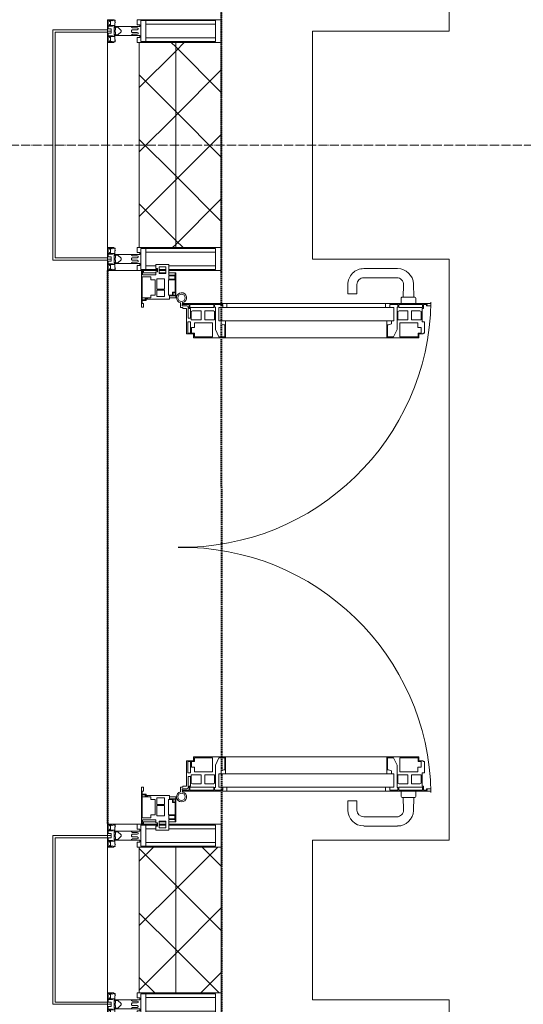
# Model space of a CAD drawing. Header units: millimetres. Extents: x 5617 to 143375, y 7718 to 186221.
# Tile 13 of 106: x 29564 to 30669, y 27815 to 29975. Entities that reach past the tile are written whole.
import ezdxf

# ---------------------------------------------------------------- set-up
doc = ezdxf.new("R2010")
doc.units = ezdxf.units.MM
for name, pattern in [('ADSK_Линия сетки', [25, 20, -2.5, 0, -2.5]), ('Штрих_3_1_5_', [4.5, 3, -1.5]), ('Штриховая_ш3 п1_5', [4.5, 3, -1.5])]:
    doc.linetypes.add(name, pattern=pattern)
doc.layers.add('_Разделитель помещений_', color=4, linetype='Штриховая_ш3 п1_5', lineweight=40, true_color=0x00ffff)
for name, color, linetype, lineweight in [('Двери', 7, 'Continuous', 18), ('Импосты витража', 7, 'Continuous', 18), ('Колонны', 7, 'Continuous', 18), ('Оси', 7, 'Continuous', 9), ('Панели витража', 7, 'Continuous', 18), ('Перекрытия', 7, 'Continuous', 18), ('Стены разрез', 7, 'Continuous', 40), ('Стены штриховка', 7, 'Continuous', 40), ('Элементы узлов', 7, 'Continuous', 18)]:
    doc.layers.add(name, color=color, linetype=linetype, lineweight=lineweight)
pattern_1 = [(45, (0, 0), (-70.71068, 70.71068), []), (135, (0, 0), (-70.71068, -70.71068), [])]

# ---------------------------------------------------------------- blocks, each defined once
blk = doc.blocks.new('135_SLK_K4_AR_rvt-1-МКСС_К4_L08_28_500_')
at = {"layer": '_Разделитель помещений_', "color": 131, "linetype": 'Штрих_3_1_5_', "true_color": 0xaaffff}
for p, q in [((88350.7, 29352.5), (88350, 32900)), ((88100, 29425), (88100, 28210)), ((88350.7, 29314.7), (88350.7, 29350.4)), ((88350.7, 29279.3), (88350.7, 29307.6)), ((88350.9, 28358), (88350.7, 29277)), ((88350.9, 28327.4), (88350.9, 28355.7)), ((88350.9, 28284.6), (88350.9, 28320.3)), ((88351.4, 26050), (88350.9, 28282.5))]:
    blk.add_line(p, q, dxfattribs=at)
at = {"layer": 'Перекрытия', "color": 253, "true_color": 0xaaaaaa}
for p, q in [((88849.8, 31225), (88849.8, 29950)), ((88849.8, 29950), (88549.8, 29950)), ((88549.8, 29950), (88549.8, 29450)), ((88549.8, 29450), (88849.8, 29450)), ((88849.8, 29450), (88849.8, 28175)), ((88849.8, 28175), (88549.8, 28175)), ((88549.8, 28175), (88549.8, 27825)), ((88549.8, 27825), (88849.8, 27825)), ((88849.8, 27825), (88849.8, 26550))]:
    blk.add_line(p, q, dxfattribs=at)
blk = doc.blocks.new('A_SLK_PAN_Type1 - Прямой тип панели-6537298-МКСС_К4_L08_28_500_')
at = {"layer": 'Колонны', "lineweight": 5}
for p, q in [((-252.5, 120), (252.5, 120)), ((-252.5, 0), (-252.5, 120)), ((-247.5, 115), (-247.5, 0)), ((247.5, 115), (-247.5, 115)), ((247.5, 0), (247.5, 115)), ((252.5, 120), (252.5, 0)), ((-247.5, 0), (-252.5, 0)), ((252.5, 0), (247.5, 0))]:
    blk.add_line(p, q, dxfattribs=at)
blk = doc.blocks.new('A_SLK_PAN_Type1 - Прямой тип панели-6537238-МКСС_К4_L08_28_500_')
at = {"layer": 'Колонны', "lineweight": 5}
for p, q in [((-185, 120), (185, 120)), ((-185, 0), (-185, 120)), ((-180, 115), (-180, 0)), ((180, 115), (-180, 115)), ((180, 0), (180, 115)), ((185, 120), (185, 0)), ((-180, 0), (-185, 0)), ((185, 0), (180, 0))]:
    blk.add_line(p, q, dxfattribs=at)
blk = doc.blocks.new('A_PAN_ALU_Door_Double - EXT_1_Double_EQ п-6_1-7491649-МКСС_К4_L08_28_500_')
at = {"layer": 'Двери', "color": 253, "lineweight": 5, "true_color": 0xaaaaaa}
for p, q in [((-535, 610.6), (-535, 710.1)), ((-535, 710.1), (-529.9, 710.1)), ((-535, 610.6), (-535, 710.1)), ((-535, 710.1), (-529.9, 710.1)), ((-532.9, 701.5), (-532.9, 693.6)), ((-531, 701.5), (-532.9, 701.5)), ((-532.9, 701.5), (-532.9, 693.6)), ((-531, 701.5), (-532.9, 701.5)), ((-532.9, 693.6), (-524.2, 693.6)), ((-532.9, 693.6), (-524.2, 693.6)), ((-532.9, 691.9), (-532.9, 639.4)), ((-525.9, 691.9), (-532.9, 691.9)), ((-532.9, 691.9), (-532.9, 639.4)), ((-525.9, 691.9), (-532.9, 691.9)), ((-531, 700.2), (-531, 701.5)), ((-531, 700.2), (-531, 701.5)), ((-529.9, 700.2), (-531, 700.2)), ((-529.9, 700.2), (-531, 700.2)), ((-529.9, 710.1), (-529.9, 700.2)), ((-529.9, 710.1), (-529.9, 700.2)), ((-525.9, 639.4), (-525.9, 691.9)), ((-525.9, 639.4), (-525.9, 691.9)), ((-524.2, 693.6), (-524.2, 690.6)), ((-524.2, 693.6), (-524.2, 690.6)), ((-494.8, 696.1), (-469.8, 696.1)), ((-494.8, 690.6), (-494.8, 696.1)), ((-494.8, 696.1), (-469.8, 696.1)), ((-494.8, 690.6), (-494.8, 696.1)), ((-469.8, 696.1), (-469.8, 693.1)), ((-469.8, 696.1), (-469.8, 693.1)), ((-469.8, 693.1), (-468.4, 693.1)), ((-469.8, 693.1), (-468.4, 693.1)), ((-468.4, 693.1), (-468.4, 683.5)), ((-468.4, 693.1), (-468.4, 683.5)), ((469.8, 693.1), (468.4, 693.1)), ((468.4, 693.1), (468.4, 683.5)), ((469.8, 693.1), (468.4, 693.1)), ((468.4, 693.1), (468.4, 683.5)), ((494.8, 696.1), (469.8, 696.1)), ((469.8, 696.1), (469.8, 693.1)), ((494.8, 696.1), (469.8, 696.1)), ((469.8, 696.1), (469.8, 693.1)), ((494.8, 690.6), (494.8, 696.1)), ((494.8, 690.6), (494.8, 696.1)), ((532.9, 693.6), (524.2, 693.6)), ((524.2, 693.6), (524.2, 690.6)), ((532.9, 693.6), (524.2, 693.6)), ((524.2, 693.6), (524.2, 690.6)), ((525.9, 639.4), (525.9, 691.9)), ((525.9, 691.9), (532.9, 691.9)), ((525.9, 639.4), (525.9, 691.9)), ((525.9, 691.9), (532.9, 691.9)), ((535, 710.1), (529.9, 710.1)), ((529.9, 710.1), (529.9, 700.2)), ((535, 710.1), (529.9, 710.1)), ((529.9, 710.1), (529.9, 700.2)), ((529.9, 700.2), (531, 700.2)), ((529.9, 700.2), (531, 700.2)), ((531, 700.2), (531, 701.5)), ((531, 701.5), (532.9, 701.5)), ((531, 700.2), (531, 701.5)), ((531, 701.5), (532.9, 701.5)), ((532.9, 701.5), (532.9, 693.6)), ((532.9, 701.5), (532.9, 693.6)), ((532.9, 691.9), (532.9, 639.4)), ((532.9, 691.9), (532.9, 639.4)), ((535, 610.6), (535, 710.1)), ((535, 610.6), (535, 710.1)), ((-524.2, 690.6), (-494.8, 690.6)), ((-524.2, 690.6), (-494.8, 690.6)), ((-517.3, 688.8), (-518.9, 686.1)), ((-517.3, 688.8), (-518.9, 686.1)), ((-518.9, 686.1), (-518.9, 667.1)), ((-518.9, 686.1), (-518.9, 667.1)), ((-499, 688.8), (-517.3, 688.8)), ((-499, 688.8), (-517.3, 688.8)), ((-499, 667.1), (-499, 688.8)), ((-499, 667.1), (-499, 688.8)), ((-482.5, 681.7), (-492.6, 681.7)), ((-482.5, 681.7), (-492.6, 681.7)), ((-492.6, 681.7), (-492.6, 642.2)), ((-492.6, 681.7), (-492.6, 642.2)), ((-482.4, 688.4), (-482.5, 681.7)), ((-482.4, 688.4), (-482.5, 681.7)), ((-470, 688.4), (-482.4, 688.4)), ((-470, 688.4), (-482.4, 688.4)), ((-470, 681.8), (-470, 688.4)), ((-470, 681.8), (-470, 688.4)), ((-461.9, 681.8), (-470, 681.8)), ((-461.9, 681.8), (-470, 681.8)), ((-468.4, 683.5), (-459.5, 683.5)), ((-468.4, 683.5), (-459.5, 683.5)), ((-461.9, 642.2), (-461.9, 681.8)), ((-461.9, 642.2), (-461.9, 681.8)), ((-459.5, 683.5), (-459.5, 613.6)), ((-459.5, 683.5), (-459.5, 613.6)), ((468.4, 683.5), (459.5, 683.5)), ((459.5, 683.5), (459.5, 613.6)), ((468.4, 683.5), (459.5, 683.5)), ((459.5, 683.5), (459.5, 613.6)), ((461.8, 642.2), (461.8, 681.8)), ((461.8, 681.8), (470, 681.8)), ((461.8, 642.2), (461.8, 681.8)), ((461.8, 681.8), (470, 681.8)), ((470, 681.8), (470, 688.4)), ((470, 688.4), (482.4, 688.4)), ((470, 681.8), (470, 688.4)), ((470, 688.4), (482.4, 688.4)), ((482.4, 688.4), (482.5, 681.7)), ((482.4, 688.4), (482.5, 681.7)), ((482.5, 681.7), (492.6, 681.7)), ((482.5, 681.7), (492.6, 681.7)), ((492.6, 681.7), (492.6, 642.2)), ((492.6, 681.7), (492.6, 642.2)), ((524.2, 690.6), (494.8, 690.6)), ((524.2, 690.6), (494.8, 690.6)), ((499, 667.1), (499, 688.8)), ((499, 688.8), (517.3, 688.8)), ((499, 667.1), (499, 688.8)), ((499, 688.8), (517.3, 688.8)), ((517.3, 688.8), (518.9, 686.1)), ((517.3, 688.8), (518.9, 686.1)), ((518.9, 686.1), (518.9, 667.1)), ((518.9, 686.1), (518.9, 667.1)), ((-518.9, 667.1), (-499, 667.1)), ((-518.9, 667.1), (-499, 667.1)), ((-518.9, 659.2), (-518.9, 640.2)), ((-499, 659.2), (-518.9, 659.2)), ((-518.9, 659.2), (-518.9, 640.2)), ((-499, 659.2), (-518.9, 659.2)), ((-499, 637.5), (-499, 659.2)), ((-499, 637.5), (-499, 659.2)), ((518.9, 667.1), (499, 667.1)), ((518.9, 667.1), (499, 667.1)), ((499, 659.2), (518.9, 659.2)), ((499, 637.5), (499, 659.2)), ((499, 659.2), (518.9, 659.2)), ((499, 637.5), (499, 659.2)), ((518.9, 659.2), (518.9, 640.2)), ((518.9, 659.2), (518.9, 640.2)), ((-535, 244.2), (-535, 628.6)), ((-532.9, 639.4), (-525.9, 639.4)), ((-532.9, 639.4), (-525.9, 639.4)), ((-532.9, 637.7), (-532.9, 619.7)), ((-526.6, 637.7), (-532.9, 637.7)), ((-532.9, 637.7), (-532.9, 619.7)), ((-526.6, 637.7), (-532.9, 637.7)), ((-526.6, 635.7), (-526.6, 637.7)), ((-526.6, 635.7), (-526.6, 637.7)), ((-477.6, 635.7), (-526.6, 635.7)), ((-477.6, 635.7), (-526.6, 635.7)), ((-525.9, 628.6), (-497.2, 628.6)), ((-525.9, 244.2), (-525.9, 628.6)), ((-518.9, 640.2), (-517.3, 637.5)), ((-518.9, 640.2), (-517.3, 637.5)), ((-517.3, 637.5), (-499, 637.5)), ((-517.3, 637.5), (-499, 637.5)), ((-497.2, 628.6), (-497.2, 244.2)), ((-492.6, 642.2), (-461.9, 642.2)), ((-492.6, 642.2), (-461.9, 642.2)), ((-461.8, 628.1), (-477.6, 635.7)), ((-461.8, 628.1), (-477.6, 635.7)), ((-461.8, 615.1), (-461.8, 628.1)), ((-461.8, 615.1), (-461.8, 628.1)), ((461.8, 628.1), (477.6, 635.7)), ((461.8, 628.1), (477.6, 635.7)), ((461.8, 615.1), (461.8, 628.1)), ((461.8, 615.1), (461.8, 628.1)), ((492.6, 642.2), (461.8, 642.2)), ((492.6, 642.2), (461.8, 642.2)), ((477.6, 635.7), (526.6, 635.7)), ((477.6, 635.7), (526.6, 635.7)), ((497.2, 628.6), (497.2, 244.2)), ((525.9, 628.6), (497.2, 628.6)), ((517.3, 637.5), (499, 637.5)), ((517.3, 637.5), (499, 637.5)), ((518.9, 640.2), (517.3, 637.5)), ((518.9, 640.2), (517.3, 637.5)), ((532.9, 639.4), (525.9, 639.4)), ((532.9, 639.4), (525.9, 639.4)), ((525.9, 244.2), (525.9, 628.6)), ((526.6, 635.7), (526.6, 637.7)), ((526.6, 637.7), (532.9, 637.7)), ((526.6, 635.7), (526.6, 637.7)), ((526.6, 637.7), (532.9, 637.7)), ((532.9, 637.7), (532.9, 619.7)), ((532.9, 637.7), (532.9, 619.7)), ((535, 244.2), (535, 628.6)), ((-525.9, 610.6), (-535, 610.6)), ((-525.9, 610.6), (-535, 610.6)), ((-532.9, 619.7), (-525.9, 619.7)), ((-532.9, 619.7), (-525.9, 619.7)), ((-525.9, 619.7), (-525.9, 610.6)), ((-525.9, 619.7), (-525.9, 610.6)), ((-497.2, 623.2), (-490.6, 623.2)), ((-497.2, 613.6), (-497.2, 623.2)), ((-497.2, 623.2), (-490.6, 623.2)), ((-497.2, 613.6), (-497.2, 623.2)), ((-459.5, 613.6), (-497.2, 613.6)), ((-459.5, 613.6), (-497.2, 613.6)), ((-490.6, 623.2), (-488.3, 617.1)), ((-490.6, 623.2), (-488.3, 617.1)), ((-488.3, 617.1), (-488.3, 615.1)), ((-488.3, 617.1), (-488.3, 615.1)), ((-488.3, 615.1), (-461.8, 615.1)), ((-488.3, 615.1), (-461.8, 615.1)), ((-459.5, 613.6), (-459.5, 259.2)), ((459.5, 613.6), (497.2, 613.6)), ((459.5, 613.6), (497.2, 613.6)), ((459.5, 613.6), (459.5, 259.2)), ((488.3, 615.1), (461.8, 615.1)), ((488.3, 615.1), (461.8, 615.1)), ((490.6, 623.2), (488.3, 617.1)), ((490.6, 623.2), (488.3, 617.1)), ((488.3, 617.1), (488.3, 615.1)), ((488.3, 617.1), (488.3, 615.1)), ((497.2, 623.2), (490.6, 623.2)), ((497.2, 623.2), (490.6, 623.2)), ((497.2, 613.6), (497.2, 623.2)), ((497.2, 613.6), (497.2, 623.2)), ((532.9, 619.7), (525.9, 619.7)), ((525.9, 619.7), (525.9, 610.6)), ((532.9, 619.7), (525.9, 619.7)), ((525.9, 619.7), (525.9, 610.6)), ((525.9, 610.6), (535, 610.6)), ((525.9, 610.6), (535, 610.6)), ((-535, 262.2), (-525.9, 262.2)), ((-535, 164.2), (-535, 262.2)), ((-525.9, 262.2), (-525.9, 253.1)), ((-497.2, 259.2), (-459.5, 259.2)), ((-497.2, 249.6), (-497.2, 259.2)), ((-459.5, 259.2), (-459.5, 189.3)), ((497.2, 259.2), (459.5, 259.2)), ((459.5, 259.2), (459.5, 189.3)), ((497.2, 249.6), (497.2, 259.2)), ((535, 262.2), (525.9, 262.2)), ((525.9, 262.2), (525.9, 253.1)), ((535, 164.2), (535, 262.2)), ((-532.9, 253.1), (-532.9, 235.1)), ((-525.9, 253.1), (-532.9, 253.1)), ((-525.9, 244.2), (-497.2, 244.2)), ((-490.6, 249.6), (-497.2, 249.6)), ((-488.3, 255.7), (-490.6, 249.6)), ((-488.3, 257.7), (-488.3, 255.7)), ((-461.8, 257.7), (-488.3, 257.7)), ((-477.6, 237), (-461.8, 244.7)), ((-461.8, 244.7), (-461.8, 257.7)), ((461.8, 244.7), (461.8, 257.7)), ((461.8, 257.7), (488.3, 257.7)), ((477.6, 237), (461.8, 244.7)), ((488.3, 257.7), (488.3, 255.7)), ((488.3, 255.7), (490.6, 249.6)), ((490.6, 249.6), (497.2, 249.6)), ((525.9, 244.2), (497.2, 244.2)), ((525.9, 253.1), (532.9, 253.1)), ((532.9, 253.1), (532.9, 235.1)), ((-532.9, 235.1), (-526.6, 235.1)), ((-532.9, 233.4), (-532.9, 180.9)), ((-525.9, 233.4), (-532.9, 233.4)), ((-526.6, 237), (-477.6, 237)), ((-526.6, 235.1), (-526.6, 237)), ((-525.9, 180.9), (-525.9, 233.4)), ((-517.3, 235.3), (-518.9, 232.6)), ((-518.9, 232.6), (-518.9, 213.6)), ((-499, 235.3), (-517.3, 235.3)), ((-499, 213.6), (-499, 235.3)), ((-492.6, 230.6), (-492.6, 191)), ((-461.9, 230.6), (-492.6, 230.6)), ((-461.9, 191), (-461.9, 230.6)), ((461.8, 191), (461.8, 230.6)), ((461.8, 230.6), (492.6, 230.6)), ((526.6, 237), (477.6, 237)), ((492.6, 230.6), (492.6, 191)), ((499, 213.6), (499, 235.3)), ((499, 235.3), (517.3, 235.3)), ((517.3, 235.3), (518.9, 232.6)), ((518.9, 232.6), (518.9, 213.6)), ((525.9, 233.4), (532.9, 233.4)), ((525.9, 180.9), (525.9, 233.4)), ((526.6, 235.1), (526.6, 237)), ((532.9, 235.1), (526.6, 235.1)), ((532.9, 233.4), (532.9, 180.9)), ((-518.9, 213.6), (-499, 213.6)), ((-518.9, 205.7), (-518.9, 186.7)), ((-499, 205.7), (-518.9, 205.7)), ((-499, 184), (-499, 205.7)), ((518.9, 213.6), (499, 213.6)), ((499, 205.7), (518.9, 205.7)), ((499, 184), (499, 205.7)), ((518.9, 205.7), (518.9, 186.7)), ((-532.9, 180.9), (-525.9, 180.9)), ((-532.9, 179.2), (-532.9, 164.2)), ((-524.2, 179.2), (-532.9, 179.2)), ((-529.9, 164.2), (-529.9, 174.5)), ((-526.8, 177.5), (-502.6, 177.5)), ((-524.2, 182.2), (-524.2, 179.2)), ((-502.6, 182.2), (-524.2, 182.2)), ((-523.7, 173.3), (-523.7, 165.6)), ((-468.4, 173.3), (-523.7, 173.3)), ((-518.9, 186.7), (-517.3, 184)), ((-517.3, 184), (-499, 184)), ((-502.6, 177.5), (-502.6, 182.2)), ((-494.8, 182.2), (-494.8, 176.7)), ((-469.8, 182.2), (-494.8, 182.2)), ((-494.8, 176.7), (-469.8, 176.7)), ((-492.6, 191), (-482.5, 191)), ((-482.5, 191), (-482.4, 184.4)), ((-482.4, 184.4), (-470, 184.4)), ((-470, 191), (-461.9, 191)), ((-470, 184.4), (-470, 191)), ((-469.8, 176.7), (-469.8, 182.2)), ((-468.4, 189.3), (-468.4, 173.3)), ((-459.5, 189.3), (-468.4, 189.3)), ((459.5, 189.3), (468.4, 189.3)), ((470, 191), (461.8, 191)), ((468.4, 189.3), (468.4, 173.3)), ((468.4, 173.3), (523.7, 173.3)), ((469.8, 182.2), (494.8, 182.2)), ((469.8, 176.7), (469.8, 182.2)), ((494.8, 176.7), (469.8, 176.7)), ((470, 184.4), (470, 191)), ((482.4, 184.4), (470, 184.4)), ((482.5, 191), (482.4, 184.4)), ((492.6, 191), (482.5, 191)), ((494.8, 182.2), (494.8, 176.7)), ((517.3, 184), (499, 184)), ((502.6, 177.5), (502.6, 182.2)), ((502.6, 182.2), (524.2, 182.2)), ((526.8, 177.5), (502.6, 177.5)), ((518.9, 186.7), (517.3, 184)), ((523.7, 173.3), (523.7, 165.6)), ((524.2, 182.2), (524.2, 179.2)), ((524.2, 179.2), (532.9, 179.2)), ((532.9, 180.9), (525.9, 180.9)), ((529.9, 164.2), (529.9, 174.5)), ((532.9, 179.2), (532.9, 164.2)), ((-526.4, 160.7), (-536.6, 160.7)), ((-532.9, 164.2), (-529.9, 164.2)), ((-526.4, 165.6), (-526.4, 160.7)), ((-523.7, 165.6), (-526.4, 165.6)), ((523.7, 165.6), (526.4, 165.6)), ((526.4, 165.6), (526.4, 160.7)), ((526.4, 160.7), (536.6, 160.7)), ((532.9, 164.2), (529.9, 164.2))]:
    blk.add_line(p, q, dxfattribs=at)
at = {"layer": 'Двери', "lineweight": 5}
for p, q in [((-548.9, 672.9), (-577.7, 671.9)), ((-548.9, 674.8), (-548.9, 647.2)), ((-534.9, 677.3), (-546.4, 677.3)), ((534.9, 677.3), (546.4, 677.3)), ((548.9, 674.8), (548.9, 647.2)), ((548.9, 672.9), (577.7, 671.9)), ((-575.8, 650), (-548.9, 649)), ((575.8, 650), (548.9, 649)), ((-611.4, 636.9), (-611.4, 562.8)), ((-591.4, 562.8), (-591.4, 635)), ((-546.4, 644.8), (-534.9, 644.8)), ((546.4, 644.8), (534.9, 644.8)), ((591.4, 562.8), (591.4, 635)), ((611.4, 636.9), (611.4, 562.8)), ((-556.4, 547.8), (-576.4, 547.8)), ((-556.4, 527.8), (-556.4, 547.8)), ((556.4, 527.8), (556.4, 547.8)), ((556.4, 547.8), (576.3, 547.8)), ((-576.4, 527.8), (-556.4, 527.8)), ((576.3, 527.8), (556.4, 527.8))]:
    blk.add_line(p, q, dxfattribs=at)
at = {"layer": 'Двери', "color": 254, "lineweight": 5, "true_color": 0xd4d4d4}
for centre, start, end in [((-547.5, 162.6), 359.2653, 89.0204), ((547.5, 162.6), 90.9796, 180.7347)]:
    blk.add_arc(centre, 547.5, start, end, dxfattribs=at)
at = {"layer": 'Двери', "lineweight": 5}
for centre, radius, start, end in [((-576.4, 636.9), 35, 92.1945, 180), ((-546.4, 674.8), 2.5, 90, 180), ((546.4, 674.8), 2.5, 360, 90), ((576.3, 636.9), 35, 360, 87.8055), ((-576.4, 635), 15, 87.8056, 180), ((576.3, 635), 15, 0, 92.1944), ((-546.4, 647.2), 2.5, 180, 270), ((546.4, 647.2), 2.5, 270, 360), ((-576.4, 562.8), 35, 180, 270), ((-576.4, 562.8), 15, 180, 270), ((576.3, 562.8), 35, 270, 360), ((576.3, 562.8), 15, 270, 360)]:
    blk.add_arc(centre, radius, start, end, dxfattribs=at)
at = {"layer": 'Двери', "color": 253, "lineweight": 5, "true_color": 0xaaaaaa}
for centre, radius, start, end in [((-547.5, 162.7), 11, 16.047, 350.0284), ((-526.8, 174.5), 3, 90, 180), ((526.8, 174.5), 3, 360, 90), ((547.5, 162.7), 11, 189.9716, 163.953), ((-547.5, 162.6), 8, 90, 270), ((-547.5, 162.6), 8, 270, 90), ((-535, 166.3), 2.03, 196.0721, 270), ((535, 166.3), 2.03, 270, 343.9279), ((547.5, 162.6), 8, 90, 270), ((547.5, 162.6), 8, 270, 90)]:
    blk.add_arc(centre, radius, start, end, dxfattribs=at)
at = {"layer": 'Панели витража', "color": 253, "lineweight": 5, "true_color": 0xaaaaaa}
for p, q in [((-597.1, 135.1), (-620.5, 135.1)), ((-620.5, 135.1), (-620.5, 106.6)), ((-551.5, 150), (-602.5, 150)), ((-602.5, 150), (-602.5, 148.5)), ((-602.5, 148.5), (-597.1, 148.5)), ((-602.5, 148.5), (-602.5, 135.1)), ((-597.1, 148.5), (-597.1, 135.1)), ((-595.5, 134.5), (-595.5, 148.2)), ((-595.5, 148.2), (-588.5, 148.2)), ((-588.5, 134.5), (-595.5, 134.5)), ((-588.5, 148.2), (-588.5, 134.5)), ((-587.1, 134.2), (-587.1, 148.4)), ((-587.1, 148.4), (-560.1, 148.4)), ((-553.1, 134.2), (-587.1, 134.2)), ((-560.1, 148.4), (-560.1, 142.8)), ((-560.1, 142.8), (-553.1, 142.8)), ((-558.8, 148.7), (-552.8, 148.7)), ((-558.8, 144.4), (-558.8, 148.7)), ((-552.8, 144.4), (-558.8, 144.4)), ((-553.1, 142.8), (-553.1, 134.2)), ((-552.8, 148.7), (-552.8, 144.4)), ((-551.5, 136.5), (-551.5, 150)), ((-547.5, 150), (-551.5, 150)), ((-544.5, 136.5), (-551.5, 136.5)), ((-547.5, 136.5), (-547.5, 150)), ((-544.5, 84.8), (-544.5, 136.5)), ((551.5, 136.5), (544.5, 136.5)), ((544.5, 136.5), (544.5, 84.8)), ((547.5, 150), (547.5, 136.5)), ((551.5, 150), (547.5, 150)), ((602.5, 150), (551.5, 150)), ((551.5, 150), (551.5, 136.5)), ((552.8, 144.4), (552.8, 148.7)), ((552.8, 148.7), (558.8, 148.7)), ((558.8, 144.4), (552.8, 144.4)), ((553.1, 134.2), (553.1, 142.8)), ((553.1, 142.8), (560.1, 142.8)), ((587.1, 134.2), (553.1, 134.2)), ((558.8, 148.7), (558.8, 144.4)), ((560.1, 142.8), (560.1, 148.4)), ((560.1, 148.4), (587.1, 148.4)), ((587.1, 148.4), (587.1, 134.2)), ((588.5, 148.2), (595.5, 148.2)), ((588.5, 134.5), (588.5, 148.2)), ((595.5, 134.5), (588.5, 134.5)), ((595.5, 148.2), (595.5, 134.5)), ((597.1, 135.1), (597.1, 148.5)), ((597.1, 148.5), (602.5, 148.5)), ((620.5, 135.1), (597.1, 135.1)), ((602.5, 148.5), (602.5, 150)), ((602.5, 135.1), (602.5, 148.5)), ((620.5, 106.6), (620.5, 135.1)), ((-615.4, 113.4), (-615.4, 128.4)), ((-615.4, 128.4), (-600.4, 128.4)), ((-600.4, 113.4), (-615.4, 113.4)), ((-611.5, 106.6), (-611.5, 110.1)), ((-611.5, 110.1), (-604.5, 110.1)), ((-604.5, 110.1), (-604.5, 106.6)), ((-602.5, 128.4), (-602.5, 113.4)), ((-600.4, 128.4), (-600.4, 113.4)), ((-589.1, 108.8), (-589.1, 125)), ((-589.1, 125), (-566.4, 125)), ((-566.4, 108.8), (-589.1, 108.8)), ((-566.4, 125), (-566.4, 108.8)), ((-564.2, 108.8), (-564.2, 125)), ((-564.2, 125), (-549.9, 125)), ((-549.9, 108.8), (-564.2, 108.8)), ((-549.9, 125), (-549.9, 108.8)), ((549.9, 125), (564.2, 125)), ((549.9, 108.8), (549.9, 125)), ((564.2, 108.8), (549.9, 108.8)), ((564.2, 125), (564.2, 108.8)), ((566.4, 125), (589.1, 125)), ((566.4, 108.8), (566.4, 125)), ((589.1, 108.8), (566.4, 108.8)), ((589.1, 125), (589.1, 108.8)), ((600.4, 128.4), (615.4, 128.4)), ((600.4, 113.4), (600.4, 128.4)), ((615.4, 113.4), (600.4, 113.4)), ((602.5, 113.4), (602.5, 128.4)), ((604.5, 106.6), (604.5, 110.1)), ((604.5, 110.1), (611.5, 110.1)), ((611.5, 110.1), (611.5, 106.6)), ((615.4, 128.4), (615.4, 113.4)), ((-620.5, 106.6), (-611.5, 106.6)), ((-604.5, 106.6), (-597.5, 106.6)), ((-602.5, 106.6), (-602.5, 76.7)), ((-597.5, 106.6), (-597.5, 76.7)), ((-593.7, 76.3), (-593.7, 95.5)), ((-593.7, 95.5), (-586.5, 95.5)), ((-586.5, 95.5), (-586.5, 105)), ((-586.5, 105), (-553.3, 105)), ((-553.3, 105), (-553.3, 95.5)), ((-553.3, 95.5), (-547, 95.5)), ((-547.5, 76.2), (-547.5, 95.5)), ((-547, 95.5), (-547, 89)), ((-547, 89), (-546.2, 88.2)), ((-546.2, 88.2), (-546.2, 83.1)), ((546.2, 88.2), (547, 89)), ((546.2, 83.1), (546.2, 88.2)), ((547, 89), (547, 95.5)), ((547, 95.5), (553.3, 95.5)), ((547.5, 95.5), (547.5, 76.2)), ((553.3, 95.5), (553.3, 105)), ((553.3, 105), (586.5, 105)), ((586.5, 105), (586.5, 95.5)), ((586.5, 95.5), (593.7, 95.5)), ((593.7, 95.5), (593.7, 76.3)), ((597.5, 76.7), (597.5, 106.6)), ((597.5, 106.6), (604.5, 106.6)), ((602.5, 76.7), (602.5, 106.6)), ((611.5, 106.6), (620.5, 106.6)), ((-604, 79.5), (-605.5, 79.5)), ((-605.5, 79.5), (-605.5, 74.5)), ((-605.5, 74.5), (-526.5, 74.5)), ((-604, 76.7), (-604, 79.5)), ((-597.5, 76.7), (-604, 76.7)), ((-543.2, 76.3), (-593.7, 76.3)), ((-546.2, 83.1), (-543.2, 83.1)), ((-541.5, 84.8), (-544.5, 84.8)), ((-543.2, 83.1), (-543.2, 76.3)), ((-541.5, 76.5), (-541.5, 84.8)), ((-535.1, 76.5), (-541.5, 76.5)), ((-526.5, 79.5), (-535.1, 79.5)), ((-535.1, 79.5), (-535.1, 76.5)), ((-526.5, 74.5), (-526.5, 79.5)), ((535.1, 79.5), (526.5, 79.5)), ((526.5, 79.5), (526.5, 74.5)), ((526.5, 74.5), (605.5, 74.5)), ((535.1, 76.5), (535.1, 79.5)), ((541.5, 76.5), (535.1, 76.5)), ((544.5, 84.8), (541.5, 84.8)), ((541.5, 84.8), (541.5, 76.5)), ((543.2, 76.3), (543.2, 83.1)), ((543.2, 83.1), (546.2, 83.1)), ((593.7, 76.3), (543.2, 76.3)), ((604, 76.7), (597.5, 76.7)), ((605.5, 79.5), (604, 79.5)), ((604, 79.5), (604, 76.7)), ((605.5, 74.5), (605.5, 79.5))]:
    blk.add_line(p, q, dxfattribs=at)
blk = doc.blocks.new('Rectangular Mullion - R_StandardFrame_50Wx250H-V88-МКСС_К4_L08_28_500_')
at = {"layer": 'Импосты витража', "color": 253, "lineweight": 5, "true_color": 0xaaaaaa}
for p, q in [((88100, 29452.5), (88100, 29947.5)), ((88350, 29925), (88350, 29950)), ((88350, 29425), (88350, 29475)), ((88100, 29425), (88100, 29447.5)), ((88210.1, 29425), (88100, 29425)), ((88228.4, 29425), (88213.4, 29425)), ((88350, 29425), (88235.1, 29425))]:
    blk.add_line(p, q, dxfattribs=at)
blk = doc.blocks.new('Rectangular Mullion - 50Wx250H-2623690-МКСС_К4_L08_28_500_')
at = {"layer": 'Элементы узлов', "color": 253, "lineweight": 5, "true_color": 0xaaaaaa}
for p, q in [((-25, 65.2), (-25, 250)), ((-25, 250), (0, 250)), ((25, 250), (0, 250)), ((25, 65.2), (25, 250)), ((-23, 237.3), (0, 237.3)), ((-23, 237.3), (-23, 73.6)), ((-14.9, 84), (-14.9, 237.3)), ((23, 237.3), (0, 237.3)), ((14.9, 84), (14.9, 237.3)), ((23, 237.3), (23, 73.6)), ((-14, 65.2), (-25, 65.2)), ((0, 84), (-23, 84)), ((-0.5, 73.6), (-23, 73.6)), ((-14, 71.3), (-14, 65.2)), ((-10, 71.3), (-14, 71.3)), ((-10, 53), (-10, 71.3)), ((-7, 65.2), (-5.9, 67.3)), ((-7, 65.2), (-7, 54.7)), ((-4.1, 67.3), (-5.9, 67.3)), ((-4.1, 67.3), (-2.9, 65.1)), ((-2.9, 65.1), (-2.9, 54.6)), ((0, 84), (23, 84)), ((0.5, 73.6), (23, 73.6)), ((4.1, 67.3), (2.9, 65.1)), ((2.9, 65.1), (2.9, 54.6)), ((4.1, 67.3), (5.9, 67.3)), ((7, 65.2), (5.9, 67.3)), ((7, 65.2), (7, 54.7)), ((10, 71.3), (14, 71.3)), ((10, 53), (10, 71.3)), ((14, 71.3), (14, 65.2)), ((14, 65.2), (25, 65.2)), ((-8.7, 53), (-10, 53)), ((-10, 53), (-10, 17)), ((-8.7, 53), (-7, 54.7)), ((-1.3, 53), (-2.9, 54.6)), ((0, 53), (-1.3, 53)), ((0, 53), (1.3, 53)), ((1.3, 53), (2.9, 54.6)), ((8.7, 53), (7, 54.7)), ((8.7, 53), (10, 53)), ((10, 53), (10, 17)), ((-8.5, 23), (-1.5, 30)), ((-8.5, 18.5), (-8.5, 23)), ((-1.5, 30), (0, 30)), ((1.5, 30), (0, 30)), ((8.5, 23), (1.5, 30)), ((8.5, 18.5), (8.5, 23)), ((-23.8, 14.6), (-25, 14.2)), ((-25, 0), (-25, 14.2)), ((-22.3, 17), (-23.8, 17)), ((-23.8, 17), (-23.8, 14.6)), ((-22.5, 10.6), (-23.8, 14.6)), ((-22.5, 10.6), (-23.7, 9.9)), ((-23.7, 1.3), (-23.7, 9.9)), ((-23.7, 1.3), (-11.8, 1.3)), ((-23.2, 10.2), (-22.5, 8)), ((-22.5, 8), (-22.5, 4.5)), ((-21.3, 4.5), (-22.5, 4.5)), ((-22.3, 17), (-22.3, 16)), ((-22.3, 16), (-21.3, 16)), ((-19, 17.6), (-21.3, 16)), ((-21.3, 4.5), (-21.3, 6.5)), ((-21.3, 6.5), (-14.2, 6.5)), ((-18.4, 16.6), (-19, 17.6)), ((-7.4, 16.6), (-18.4, 16.6)), ((-14.2, 6.5), (-14.2, 4.5)), ((-13.2, 4.5), (-14.2, 4.5)), ((-13.2, 4.5), (-12.2, 7.2)), ((-12.7, 7.6), (-11.3, 11.4)), ((-12.7, 7.6), (-11.8, 6.9)), ((-12.2, 9), (-12.2, 14.8)), ((-12.2, 14.8), (0, 14.8)), ((-11.8, 1.3), (-11.8, 6.9)), ((-10.5, 11.2), (-11.3, 11.4)), ((-10.5, 1.5), (-10.5, 11.2)), ((-4.8, 1.5), (-10.5, 1.5)), ((-10, 17), (-7.5, 17)), ((-7.5, 18.5), (-8.5, 18.5)), ((-7.5, 17), (-7.5, 18.5)), ((-7.4, 18), (-7.4, 16.6)), ((-2.6, 18), (-7.4, 18)), ((0, 8), (-4.8, 8)), ((-4.8, 1.5), (-4.8, 8)), ((-2.6, 18), (-2.6, 16.8)), ((-2.6, 16.8), (0, 16.8)), ((2.6, 16.8), (0, 16.8)), ((0, 14.8), (0, 16.8)), ((0, 14.8), (0, 16.8)), ((12.2, 14.8), (0, 14.8)), ((0, 0), (0, 8)), ((0, 8), (4.8, 8)), ((0, 0), (0, 8)), ((2.6, 18), (2.6, 16.8)), ((2.6, 18), (7.4, 18)), ((4.8, 1.5), (4.8, 8)), ((4.8, 1.5), (10.5, 1.5)), ((7.4, 18), (7.4, 16.6)), ((7.4, 16.6), (18.4, 16.6)), ((7.5, 18.5), (8.5, 18.5)), ((7.5, 17), (7.5, 18.5)), ((10, 17), (7.5, 17)), ((10.5, 11.2), (11.3, 11.4)), ((10.5, 1.5), (10.5, 11.2)), ((12.7, 7.6), (11.3, 11.4)), ((12.7, 7.6), (11.8, 6.9)), ((11.8, 1.3), (11.8, 6.9)), ((23.7, 1.3), (11.8, 1.3)), ((12.2, 9), (12.2, 14.8)), ((13.2, 4.5), (12.2, 7.2)), ((13.2, 4.5), (14.2, 4.5)), ((21.3, 6.5), (14.2, 6.5)), ((14.2, 6.5), (14.2, 4.5)), ((18.4, 16.6), (19, 17.6)), ((19, 17.6), (21.3, 16)), ((22.3, 16), (21.3, 16)), ((21.3, 4.5), (21.3, 6.5)), ((21.3, 4.5), (22.5, 4.5)), ((22.3, 17), (22.3, 16)), ((22.3, 17), (23.8, 17)), ((22.5, 10.6), (23.8, 14.6)), ((22.5, 10.6), (23.7, 9.9)), ((23.2, 10.2), (22.5, 8)), ((22.5, 8), (22.5, 4.5)), ((23.7, 1.3), (23.7, 9.9)), ((23.8, 17), (23.8, 14.6)), ((23.8, 14.6), (25, 14.2)), ((25, 0), (25, 14.2)), ((-25, 0), (0, 0)), ((25, 0), (0, 0))]:
    blk.add_line(p, q, dxfattribs=at)
for centre, start, end in [((-0.5, 73.1), 360, 90), ((0.5, 73.1), 90, 180)]:
    blk.add_arc(centre, 0.5, start, end, dxfattribs=at)
blk = doc.blocks.new('Rectangular Mullion - 50Wx250H-V65-МКСС_К4_L08_28_500_')
at = {"layer": 'Элементы узлов', "color": 253, "lineweight": 5, "true_color": 0xaaaaaa}
for p, q in [((-25, 65.2), (-25, 250)), ((-25, 250), (0, 250)), ((25, 250), (0, 250)), ((25, 135.1), (25, 250)), ((-23, 237.3), (0, 237.3)), ((-23, 237.3), (-23, 73.6)), ((-14.9, 84), (-14.9, 237.3)), ((23, 237.3), (0, 237.3)), ((14.9, 135.1), (14.9, 237.3)), ((23, 237.3), (23, 135.1)), ((23, 128.4), (23, 113.4)), ((23, 110.1), (23, 73.6)), ((25, 113.4), (25, 128.4)), ((25, 65.2), (25, 110.1)), ((14.9, 84), (14.9, 106.6)), ((-14, 65.2), (-25, 65.2)), ((0, 84), (-23, 84)), ((-0.5, 73.6), (-23, 73.6)), ((-14, 71.3), (-14, 65.2)), ((-10, 71.3), (-14, 71.3)), ((-10, 53), (-10, 71.3)), ((-7, 65.2), (-5.9, 67.3)), ((-7, 65.2), (-7, 54.7)), ((-4.1, 67.3), (-5.9, 67.3)), ((-4.1, 67.3), (-2.9, 65.1)), ((-2.9, 65.1), (-2.9, 54.6)), ((0, 84), (23, 84)), ((0.5, 73.6), (23, 73.6)), ((4.1, 67.3), (2.9, 65.1)), ((2.9, 65.1), (2.9, 54.6)), ((4.1, 67.3), (5.9, 67.3)), ((7, 65.2), (5.9, 67.3)), ((7, 65.2), (7, 54.7)), ((10, 71.3), (14, 71.3)), ((10, 53), (10, 71.3)), ((14, 71.3), (14, 65.2)), ((14, 65.2), (25, 65.2)), ((-8.7, 53), (-10, 53)), ((-10, 53), (-10, 17)), ((-8.7, 53), (-7, 54.7)), ((-1.3, 53), (-2.9, 54.6)), ((0, 53), (-1.3, 53)), ((0, 53), (1.3, 53)), ((1.3, 53), (2.9, 54.6)), ((8.7, 53), (7, 54.7)), ((8.7, 53), (10, 53)), ((10, 53), (10, 17)), ((-8.5, 23), (-1.5, 30)), ((-8.5, 18.5), (-8.5, 23)), ((-1.5, 30), (0, 30)), ((1.5, 30), (0, 30)), ((8.5, 23), (1.5, 30)), ((8.5, 18.5), (8.5, 23)), ((-23.8, 14.6), (-25, 14.2)), ((-25, 0), (-25, 14.2)), ((-22.3, 17), (-23.8, 17)), ((-23.8, 17), (-23.8, 14.6)), ((-22.5, 10.6), (-23.8, 14.6)), ((-22.5, 10.6), (-23.7, 9.9)), ((-23.7, 1.3), (-23.7, 9.9)), ((-23.7, 1.3), (-11.8, 1.3)), ((-23.2, 10.2), (-22.5, 8)), ((-22.5, 8), (-22.5, 4.5)), ((-21.3, 4.5), (-22.5, 4.5)), ((-22.3, 17), (-22.3, 16)), ((-22.3, 16), (-21.3, 16)), ((-19, 17.6), (-21.3, 16)), ((-21.3, 4.5), (-21.3, 6.5)), ((-21.3, 6.5), (-14.2, 6.5)), ((-18.4, 16.6), (-19, 17.6)), ((-7.4, 16.6), (-18.4, 16.6)), ((-14.2, 6.5), (-14.2, 4.5)), ((-13.2, 4.5), (-14.2, 4.5)), ((-13.2, 4.5), (-12.2, 7.2)), ((-12.7, 7.6), (-11.3, 11.4)), ((-12.7, 7.6), (-11.8, 6.9)), ((-12.2, 9), (-12.2, 14.8)), ((-12.2, 14.8), (0, 14.8)), ((-11.8, 1.3), (-11.8, 6.9)), ((-10.5, 11.2), (-11.3, 11.4)), ((-10.5, 1.5), (-10.5, 11.2)), ((-4.8, 1.5), (-10.5, 1.5)), ((-10, 17), (-7.5, 17)), ((-7.5, 18.5), (-8.5, 18.5)), ((-7.5, 17), (-7.5, 18.5)), ((-7.4, 18), (-7.4, 16.6)), ((-2.6, 18), (-7.4, 18)), ((0, 8), (-4.8, 8)), ((-4.8, 1.5), (-4.8, 8)), ((-2.6, 18), (-2.6, 16.8)), ((-2.6, 16.8), (0, 16.8)), ((2.6, 16.8), (0, 16.8)), ((0, 14.8), (0, 16.8)), ((0, 14.8), (0, 16.8)), ((12.2, 14.8), (0, 14.8)), ((0, 0), (0, 8)), ((0, 8), (4.8, 8)), ((0, 0), (0, 8)), ((2.6, 18), (2.6, 16.8)), ((2.6, 18), (7.4, 18)), ((4.8, 1.5), (4.8, 8)), ((4.8, 1.5), (10.5, 1.5)), ((7.4, 18), (7.4, 16.6)), ((7.4, 16.6), (18.4, 16.6)), ((7.5, 18.5), (8.5, 18.5)), ((7.5, 17), (7.5, 18.5)), ((10, 17), (7.5, 17)), ((10.5, 11.2), (11.3, 11.4)), ((10.5, 1.5), (10.5, 11.2)), ((12.7, 7.6), (11.3, 11.4)), ((12.7, 7.6), (11.8, 6.9)), ((11.8, 1.3), (11.8, 6.9)), ((23.7, 1.3), (11.8, 1.3)), ((12.2, 9), (12.2, 14.8)), ((13.2, 4.5), (12.2, 7.2)), ((13.2, 4.5), (14.2, 4.5)), ((21.3, 6.5), (14.2, 6.5)), ((14.2, 6.5), (14.2, 4.5)), ((18.4, 16.6), (19, 17.6)), ((19, 17.6), (21.3, 16)), ((22.3, 16), (21.3, 16)), ((21.3, 4.5), (21.3, 6.5)), ((21.3, 4.5), (22.5, 4.5)), ((22.3, 17), (22.3, 16)), ((22.3, 17), (23.8, 17)), ((22.5, 10.6), (23.8, 14.6)), ((22.5, 10.6), (23.7, 9.9)), ((23.2, 10.2), (22.5, 8)), ((22.5, 8), (22.5, 4.5)), ((23.7, 1.3), (23.7, 9.9)), ((23.8, 17), (23.8, 14.6)), ((23.8, 14.6), (25, 14.2)), ((25, 0), (25, 14.2)), ((-25, 0), (0, 0)), ((25, 0), (0, 0))]:
    blk.add_line(p, q, dxfattribs=at)
for centre, start, end in [((-0.5, 73.1), 360, 90), ((0.5, 73.1), 90, 180)]:
    blk.add_arc(centre, 0.5, start, end, dxfattribs=at)
blk = doc.blocks.new('Rectangular Mullion - R_StandardFrame_50Wx250H-5861663-МКСС_К4_L08_28_500_')
at = {"layer": 'Импосты витража', "color": 253, "lineweight": 5, "true_color": 0xaaaaaa}
for p, q in [((88100, 28210), (88210.1, 28210)), ((88100, 28185), (88100, 28210)), ((88213.4, 28210), (88228.4, 28210)), ((88235.1, 28210), (88350, 28210)), ((88350, 28160), (88350, 28210)), ((88100, 27820), (88100, 28180)), ((88350, 27815), (88350, 27840))]:
    blk.add_line(p, q, dxfattribs=at)
blk = doc.blocks.new('Rectangular Mullion - 50Wx250H-V63-МКСС_К4_L08_28_500_')
at = {"layer": 'Элементы узлов', "color": 253, "lineweight": 5, "true_color": 0xaaaaaa}
for p, q in [((-25, 135.1), (-25, 250)), ((-25, 250), (0, 250)), ((25, 250), (0, 250)), ((25, 65.2), (25, 250)), ((-23, 237.3), (0, 237.3)), ((-23, 237.3), (-23, 135.1)), ((-14.9, 135.1), (-14.9, 237.3)), ((23, 237.3), (0, 237.3)), ((14.9, 84), (14.9, 237.3)), ((23, 237.3), (23, 73.6)), ((-25, 113.4), (-25, 128.4)), ((-25, 65.2), (-25, 110.1)), ((-23, 128.4), (-23, 113.4)), ((-23, 110.1), (-23, 73.6)), ((-14.9, 84), (-14.9, 106.6)), ((-14, 65.2), (-25, 65.2)), ((0, 84), (-23, 84)), ((-0.5, 73.6), (-23, 73.6)), ((-14, 71.3), (-14, 65.2)), ((-10, 71.3), (-14, 71.3)), ((-10, 53), (-10, 71.3)), ((-7, 65.2), (-5.9, 67.3)), ((-7, 65.2), (-7, 54.7)), ((-4.1, 67.3), (-5.9, 67.3)), ((-4.1, 67.3), (-2.9, 65.1)), ((-2.9, 65.1), (-2.9, 54.6)), ((0, 84), (23, 84)), ((0.5, 73.6), (23, 73.6)), ((4.1, 67.3), (2.9, 65.1)), ((2.9, 65.1), (2.9, 54.6)), ((4.1, 67.3), (5.9, 67.3)), ((7, 65.2), (5.9, 67.3)), ((7, 65.2), (7, 54.7)), ((10, 71.3), (14, 71.3)), ((10, 53), (10, 71.3)), ((14, 71.3), (14, 65.2)), ((14, 65.2), (25, 65.2)), ((-8.7, 53), (-10, 53)), ((-10, 53), (-10, 17)), ((-8.7, 53), (-7, 54.7)), ((-1.3, 53), (-2.9, 54.6)), ((0, 53), (-1.3, 53)), ((0, 53), (1.3, 53)), ((1.3, 53), (2.9, 54.6)), ((8.7, 53), (7, 54.7)), ((8.7, 53), (10, 53)), ((10, 53), (10, 17)), ((-8.5, 23), (-1.5, 30)), ((-8.5, 18.5), (-8.5, 23)), ((-1.5, 30), (0, 30)), ((1.5, 30), (0, 30)), ((8.5, 23), (1.5, 30)), ((8.5, 18.5), (8.5, 23)), ((-23.8, 14.6), (-25, 14.2)), ((-25, 0), (-25, 14.2)), ((-22.3, 17), (-23.8, 17)), ((-23.8, 17), (-23.8, 14.6)), ((-22.5, 10.6), (-23.8, 14.6)), ((-22.5, 10.6), (-23.7, 9.9)), ((-23.7, 1.3), (-23.7, 9.9)), ((-23.7, 1.3), (-11.8, 1.3)), ((-23.2, 10.2), (-22.5, 8)), ((-22.5, 8), (-22.5, 4.5)), ((-21.3, 4.5), (-22.5, 4.5)), ((-22.3, 17), (-22.3, 16)), ((-22.3, 16), (-21.3, 16)), ((-19, 17.6), (-21.3, 16)), ((-21.3, 4.5), (-21.3, 6.5)), ((-21.3, 6.5), (-14.2, 6.5)), ((-18.4, 16.6), (-19, 17.6)), ((-7.4, 16.6), (-18.4, 16.6)), ((-14.2, 6.5), (-14.2, 4.5)), ((-13.2, 4.5), (-14.2, 4.5)), ((-13.2, 4.5), (-12.2, 7.2)), ((-12.7, 7.6), (-11.3, 11.4)), ((-12.7, 7.6), (-11.8, 6.9)), ((-12.2, 9), (-12.2, 14.8)), ((-12.2, 14.8), (0, 14.8)), ((-11.8, 1.3), (-11.8, 6.9)), ((-10.5, 11.2), (-11.3, 11.4)), ((-10.5, 1.5), (-10.5, 11.2)), ((-4.8, 1.5), (-10.5, 1.5)), ((-10, 17), (-7.5, 17)), ((-7.5, 18.5), (-8.5, 18.5)), ((-7.5, 17), (-7.5, 18.5)), ((-7.4, 18), (-7.4, 16.6)), ((-2.6, 18), (-7.4, 18)), ((0, 8), (-4.8, 8)), ((-4.8, 1.5), (-4.8, 8)), ((-2.6, 18), (-2.6, 16.8)), ((-2.6, 16.8), (0, 16.8)), ((2.6, 16.8), (0, 16.8)), ((0, 14.8), (0, 16.8)), ((0, 14.8), (0, 16.8)), ((12.2, 14.8), (0, 14.8)), ((0, 0), (0, 8)), ((0, 8), (4.8, 8)), ((0, 0), (0, 8)), ((2.6, 18), (2.6, 16.8)), ((2.6, 18), (7.4, 18)), ((4.8, 1.5), (4.8, 8)), ((4.8, 1.5), (10.5, 1.5)), ((7.4, 18), (7.4, 16.6)), ((7.4, 16.6), (18.4, 16.6)), ((7.5, 18.5), (8.5, 18.5)), ((7.5, 17), (7.5, 18.5)), ((10, 17), (7.5, 17)), ((10.5, 11.2), (11.3, 11.4)), ((10.5, 1.5), (10.5, 11.2)), ((12.7, 7.6), (11.3, 11.4)), ((12.7, 7.6), (11.8, 6.9)), ((11.8, 1.3), (11.8, 6.9)), ((23.7, 1.3), (11.8, 1.3)), ((12.2, 9), (12.2, 14.8)), ((13.2, 4.5), (12.2, 7.2)), ((13.2, 4.5), (14.2, 4.5)), ((21.3, 6.5), (14.2, 6.5)), ((14.2, 6.5), (14.2, 4.5)), ((18.4, 16.6), (19, 17.6)), ((19, 17.6), (21.3, 16)), ((22.3, 16), (21.3, 16)), ((21.3, 4.5), (21.3, 6.5)), ((21.3, 4.5), (22.5, 4.5)), ((22.3, 17), (22.3, 16)), ((22.3, 17), (23.8, 17)), ((22.5, 10.6), (23.8, 14.6)), ((22.5, 10.6), (23.7, 9.9)), ((23.2, 10.2), (22.5, 8)), ((22.5, 8), (22.5, 4.5)), ((23.7, 1.3), (23.7, 9.9)), ((23.8, 17), (23.8, 14.6)), ((23.8, 14.6), (25, 14.2)), ((25, 0), (25, 14.2)), ((-25, 0), (0, 0)), ((25, 0), (0, 0))]:
    blk.add_line(p, q, dxfattribs=at)
for centre, start, end in [((-0.5, 73.1), 360, 90), ((0.5, 73.1), 90, 180)]:
    blk.add_arc(centre, 0.5, start, end, dxfattribs=at)
blk = doc.blocks.new('Rectangular Mullion - R_StandardFrame_50Wx250H-5822618-МКСС_К4_L08_28_500_')
at = {"layer": 'Импосты витража', "color": 253, "lineweight": 5, "true_color": 0xaaaaaa}
for p, q in [((88100, 20290), (88100, 20315)), ((88350, 19050), (88350, 20315)), ((88100, 19052.5), (88100, 19075))]:
    blk.add_line(p, q, dxfattribs=at)
blk = doc.blocks.new('135_SLK_K4_AR_FCD_rvt-1-МКСС_К4_L08_28_500_')
at = {"layer": 'Стены разрез', "lineweight": 5, "true_color": 0xaaaaaa}
h = blk.add_hatch(dxfattribs=at)
h.set_pattern_fill('FP_4', color=253, style=0, pattern_type=2)
h.set_pattern_definition(pattern_1)
h.paths.add_polyline_path([(88250, 29475), (88250, 29925), (88170, 29925), (88170, 29475), (88204.7, 29475)])
h = blk.add_hatch(dxfattribs=at)
h.set_pattern_fill('FP_4', color=253, style=0, pattern_type=2)
h.set_pattern_definition(pattern_1)
h.paths.add_polyline_path([(88250, 29475), (88350, 29475), (88350, 29925), (88250, 29925), (88250, 29533)])
h = blk.add_hatch(dxfattribs=at)
h.set_pattern_fill('FP_4', color=253, style=0, pattern_type=2)
h.set_pattern_definition(pattern_1)
h.paths.add_polyline_path([(88250, 27840), (88250, 28160), (88170, 28160), (88170, 27840)])
h = blk.add_hatch(dxfattribs=at)
h.set_pattern_fill('FP_4', color=253, style=0, pattern_type=2)
h.set_pattern_definition(pattern_1)
h.paths.add_polyline_path([(88250, 27840), (88350, 27840), (88350, 28160), (88250, 28160), (88250, 28038.1)])
at = {"layer": 'Перекрытия', "color": 253, "lineweight": 5, "true_color": 0xaaaaaa}
blk.add_line((88100, 29425), (88100, 28210), dxfattribs=at)
at = {"layer": 'Стены разрез', "color": 253, "lineweight": 9, "true_color": 0xaaaaaa}
for p, q in [((88170, 29925), (88170, 29475)), ((88350, 29925), (88170, 29925)), ((88350, 29475), (88350, 29925)), ((88170, 29475), (88350, 29475)), ((88170, 28160), (88170, 27840)), ((88350, 28160), (88170, 28160)), ((88350, 27840), (88350, 28160)), ((88170, 27840), (88350, 27840))]:
    blk.add_line(p, q, dxfattribs=at)
at = {"layer": 'Стены штриховка', "color": 253, "lineweight": 9, "true_color": 0xaaaaaa}
for p, q in [((88250, 29475), (88250, 29925)), ((88250, 27840), (88250, 28160))]:
    blk.add_line(p, q, dxfattribs=at)
at = {"layer": 'Импосты витража', "color": 253, "lineweight": 5, "true_color": 0xaaaaaa}
for name, p in [('Rectangular Mullion - R_StandardFrame_50Wx250H-5822618-МКСС_К4_L08_28_500_', (0, 10900)), ('Rectangular Mullion - R_StandardFrame_50Wx250H-V88-МКСС_К4_L08_28_500_', (0, 0)), ('Rectangular Mullion - R_StandardFrame_50Wx250H-5861663-МКСС_К4_L08_28_500_', (0, 0)), ('Rectangular Mullion - R_StandardFrame_50Wx250H-5822618-МКСС_К4_L08_28_500_', (0, 7500))]:
    blk.add_blockref(name, p, dxfattribs=at)
at = {"layer": 'Импосты витража', "color": 253, "lineweight": 5, "true_color": 0xaaaaaa, "rotation": 270}
for name, p in [('Rectangular Mullion - 50Wx250H-2623690-МКСС_К4_L08_28_500_', (88100, 29950)), ('Rectangular Mullion - 50Wx250H-V65-МКСС_К4_L08_28_500_', (88100, 29450)), ('Rectangular Mullion - 50Wx250H-V63-МКСС_К4_L08_28_500_', (88100, 28185)), ('Rectangular Mullion - 50Wx250H-2623690-МКСС_К4_L08_28_500_', (88100, 27815))]:
    blk.add_blockref(name, p, dxfattribs=at)
at = {"layer": 'Колонны', "color": 253, "lineweight": 5, "true_color": 0xaaaaaa, "rotation": 89.99999999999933}
for name, p in [('A_SLK_PAN_Type1 - Прямой тип панели-6537298-МКСС_К4_L08_28_500_', (88100, 29700)), ('A_SLK_PAN_Type1 - Прямой тип панели-6537238-МКСС_К4_L08_28_500_', (88100, 28000))]:
    blk.add_blockref(name, p, dxfattribs=at)
at = {"layer": 'Панели витража', "color": 253, "lineweight": 5, "true_color": 0xaaaaaa, "rotation": 270}
blk.add_blockref('A_PAN_ALU_Door_Double - EXT_1_Double_EQ п-6_1-7491649-МКСС_К4_L08_28_500_', (88100, 28817.5), dxfattribs=at)

msp = doc.modelspace()

# ---------------------------------------------------------------- linework, layer by layer
at = {"layer": 'Оси', "linetype": 'ADSK_Линия сетки'}
msp.add_line((78406.2, 29700), (26144.7, 29700), dxfattribs=at)

# ---------------------------------------------------------------- block references
at = {"lineweight": 5}
for name in ['135_SLK_K4_AR_FCD_rvt-1-МКСС_К4_L08_28_500_', '135_SLK_K4_AR_rvt-1-МКСС_К4_L08_28_500_']:
    msp.add_blockref(name, (-58343.8, 0), dxfattribs=at)

doc.saveas('drawing.dxf')
